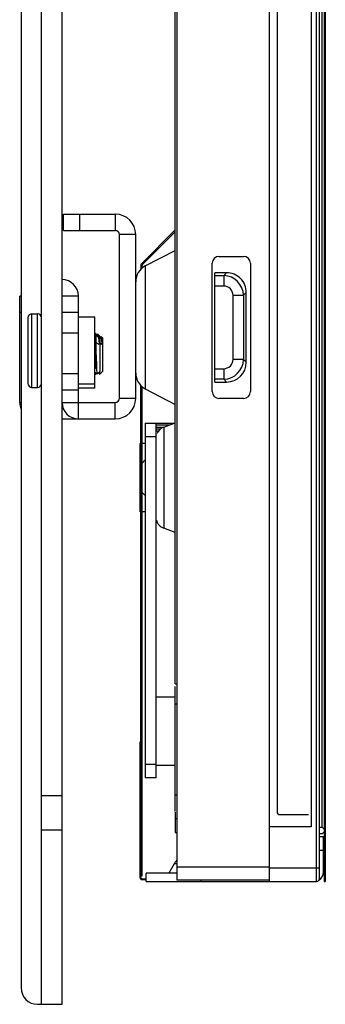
# Model space of a CAD drawing. Header units: millimetres. Extents: x 0 to 1852, y 0 to 1359.
# Tile 2 of 54: x 140 to 162, y 421 to 493. Entities that reach past the tile are written whole.
import ezdxf

# ---------------------------------------------------------------- set-up
doc = ezdxf.new("R2010")
doc.units = ezdxf.units.MM
doc.header["$LTSCALE"] = 65.395
doc.layers.get('0').update_dxf_attribs({"linetype": 'CONTINUOUS'})
doc.layers.add('02___PRT_ALL_AXES', color=7, linetype='CONTINUOUS')

msp = doc.modelspace()

# ---------------------------------------------------------------- linework, layer by layer
at = {"color": 3, "linetype": 'Continuous'}
for p, q in [((143.087, 420.543), (143.087, 757.443)), ((140.087, 756.243), (140.087, 421.743)), ((162.295, 748.443), (162.295, 429.543)), ((143.187, 478.433), (146.987, 478.433)), ((148.487, 464.933), (148.487, 476.933)), ((139.987, 464.633), (139.987, 472.433)), ((143.087, 463.433), (146.987, 463.433)), ((141.587, 420.543), (141.587, 433.333)), ((141.287, 420.543), (143.087, 420.543))]:
    msp.add_line(p, q, dxfattribs=at)
at = {"color": 7, "linetype": 'Continuous'}
for p, q in [((158.299, 429.543), (158.299, 748.443)), ((161.74, 429.543), (161.74, 748.443)), ((161.94, 429.743), (161.94, 748.243)), ((162.375, 748.443), (162.375, 429.543)), ((162.145, 433.523), (162.145, 746.743)), ((141.587, 433.333), (141.587, 745.333)), ((161.34, 744.443), (161.34, 433.543)), ((151.387, 444.033), (151.387, 501.343)), ((151.488, 501.343), (151.488, 429.643)), ((158.84, 501.343), (158.84, 434.643)), ((143.187, 477.233), (143.187, 478.433)), ((144.387, 477.233), (144.387, 478.433)), ((146.987, 478.433), (146.987, 477.233)), ((143.187, 477.233), (146.987, 477.233)), ((148.487, 476.933), (147.287, 476.933)), ((147.287, 464.933), (147.287, 476.933)), ((151.387, 477.279), (148.91, 474.802)), ((148.981, 474.731), (151.387, 477.137)), ((149.19, 474.633), (151.387, 475.77)), ((148.852, 474.66), (148.852, 474.371)), ((148.952, 474.449), (148.952, 474.66)), ((154.087, 465.433), (154.087, 474.833)), ((154.587, 475.333), (156.387, 475.333)), ((156.887, 474.833), (156.887, 465.433)), ((149.19, 474.633), (149.19, 465.633)), ((155.138, 474.133), (154.287, 474.133)), ((154.287, 466.133), (154.287, 474.133)), ((154.287, 473.933), (154.938, 473.933)), ((155.138, 474.133), (154.938, 473.933)), ((154.938, 473.933), (154.938, 473.16)), ((154.938, 473.16), (154.287, 473.16)), ((155.614, 472.484), (156.387, 472.484)), ((155.614, 467.782), (155.614, 472.484)), ((156.387, 472.484), (156.587, 472.684)), ((156.387, 472.484), (156.387, 467.782)), ((156.587, 467.582), (156.587, 472.684)), ((140.087, 472.433), (139.987, 472.433)), ((144.287, 472.433), (143.087, 472.433)), ((144.287, 463.433), (144.287, 472.433)), ((140.087, 471.233), (139.987, 471.233)), ((140.887, 465.733), (140.887, 471.133)), ((141.287, 465.733), (141.287, 471.133)), ((144.287, 471.233), (143.087, 471.233)), ((140.587, 470.833), (140.587, 466.033)), ((143.087, 469.733), (144.287, 469.733)), ((145.587, 469.633), (145.487, 469.733)), ((145.587, 467.233), (145.587, 469.633)), ((145.658, 469.631), (145.587, 469.56)), ((145.658, 469.631), (145.662, 469.633)), ((145.716, 469.631), (145.712, 469.633)), ((145.942, 469.406), (145.716, 469.631)), ((145.512, 469.182), (145.487, 469.197)), ((145.737, 469.41), (145.587, 469.56)), ((145.812, 468.882), (145.587, 469.015)), ((145.772, 469.446), (145.737, 469.41)), ((145.742, 469.406), (145.737, 469.41)), ((145.772, 469.446), (145.775, 469.446)), ((145.887, 469.333), (145.775, 469.446)), ((145.887, 466.933), (145.887, 469.333)), ((146.012, 468.882), (145.887, 468.956)), ((145.972, 469.446), (145.937, 469.41)), ((145.972, 469.446), (145.975, 469.446)), ((146.087, 469.333), (145.975, 469.446)), ((146.087, 466.933), (146.087, 469.333)), ((156.387, 467.782), (155.614, 467.782)), ((156.587, 467.582), (156.387, 467.782)), ((144.287, 466.733), (143.087, 466.733)), ((145.587, 467.233), (145.487, 467.133)), ((145.487, 466.856), (145.648, 466.696)), ((145.487, 466.656), (145.587, 466.756)), ((145.887, 466.933), (145.65, 466.696)), ((145.749, 466.794), (145.848, 466.696)), ((145.829, 466.874), (145.829, 466.87)), ((146.087, 466.933), (145.85, 466.696)), ((154.287, 467.106), (154.938, 467.106)), ((154.938, 467.106), (154.938, 466.333)), ((145.648, 466.696), (145.65, 466.696)), ((145.848, 466.696), (145.85, 466.696)), ((154.938, 466.333), (154.287, 466.333)), ((154.287, 466.133), (155.138, 466.133)), ((154.938, 466.333), (155.138, 466.133)), ((144.287, 465.533), (143.087, 465.533)), ((148.852, 429.843), (148.852, 465.895)), ((148.952, 429.943), (148.952, 465.817)), ((149.19, 465.633), (151.387, 464.496)), ((139.987, 464.633), (140.087, 464.633)), ((143.087, 464.633), (146.987, 464.633)), ((146.987, 463.433), (146.987, 464.633)), ((148.487, 464.933), (147.287, 464.933)), ((156.387, 464.933), (154.587, 464.933)), ((149.178, 463.124), (151.352, 463.124)), ((149.178, 463.124), (149.178, 437.124)), ((149.978, 437.124), (149.978, 463.124)), ((150.538, 462.827), (151.387, 463.137)), ((150.94, 462.974), (149.978, 462.974)), ((149.978, 462.824), (150.532, 462.824)), ((150.289, 462.674), (149.978, 462.674)), ((150.159, 462.524), (149.978, 462.524)), ((150.537, 462.827), (150.537, 455.42)), ((150.778, 462.974), (150.778, 462.915)), ((149.978, 462.124), (149.178, 462.124)), ((148.778, 461.624), (148.778, 456.624)), ((149.178, 461.624), (148.952, 461.624)), ((149.159, 460.404), (148.952, 460.197)), ((148.952, 458.05), (149.178, 457.824)), ((149.178, 456.624), (148.952, 456.624)), ((151.387, 455.111), (150.538, 455.42)), ((151.387, 444.033), (151.488, 444.033)), ((151.387, 434.671), (151.387, 443.833)), ((151.387, 443.033), (149.978, 443.033)), ((151.488, 442.533), (151.387, 442.533)), ((148.852, 439.743), (148.792, 439.743)), ((148.792, 439.743), (148.792, 429.843)), ((149.178, 438.124), (149.978, 438.124)), ((151.387, 438.033), (149.978, 438.033)), ((149.978, 437.124), (149.178, 437.124)), ((141.587, 435.833), (143.087, 435.833)), ((151.387, 435.883), (151.488, 435.883)), ((151.387, 434.624), (151.387, 434.156)), ((159.04, 434.443), (161.14, 434.443)), ((151.488, 434.133), (151.387, 434.133)), ((151.387, 434.133), (151.387, 433.133)), ((161.34, 433.543), (158.299, 433.543)), ((161.94, 433.523), (162.145, 433.523)), ((162.145, 433.523), (162.295, 433.373)), ((141.587, 433.333), (143.087, 433.333)), ((151.387, 433.133), (151.488, 433.133)), ((162.145, 433.023), (161.94, 433.023)), ((162.245, 432.823), (161.94, 432.823)), ((162.295, 433.173), (162.145, 433.023)), ((162.245, 430.243), (162.245, 432.823)), ((162.245, 431.823), (161.94, 431.823)), ((151.306, 430.843), (150.902, 430.143)), ((151.488, 430.843), (151.306, 430.843)), ((148.852, 429.943), (148.952, 429.943)), ((151.488, 430.143), (149.258, 430.143)), ((149.258, 429.543), (149.258, 430.143)), ((151.488, 430.623), (158.299, 430.623)), ((158.299, 430.543), (161.94, 430.543)), ((148.952, 429.743), (149.258, 429.743)), ((148.952, 429.683), (149.258, 429.683)), ((149.258, 429.543), (161.74, 429.543)), ((158.299, 429.643), (151.488, 429.643)), ((153.258, 429.643), (153.258, 429.543)), ((162.295, 429.543), (162.375, 429.543))]:
    msp.add_line(p, q, dxfattribs=at)
at = {"color": 3, "linetype": 'Continuous'}
for centre, radius, start, end in [((146.987, 476.933), 1.5, 0, 90), ((141.187, 464.633), 1.2, 180, 202.99577), ((144.287, 464.633), 1.2, 180, 270), ((146.987, 464.933), 1.5, 270, 360), ((141.287, 421.743), 1.2, 180, 270)]:
    msp.add_arc(centre, radius, start, end, dxfattribs=at)
at = {"color": 7, "linetype": 'Continuous'}
for centre, radius, start, end in [((146.987, 476.933), 0.3, 0, 90), ((149.052, 474.66), 0.2, 135, 180), ((154.587, 474.833), 0.5, 90, 180), ((156.387, 474.833), 0.5, 0, 90), ((149.787, 473.479), 1.3, 117.35074, 180.00056), ((154.886, 472.431), 1.502, 2.00766, 87.9926), ((143.087, 472.433), 1.2, 0, 90), ((140.887, 470.833), 0.3, 90, 180), ((141.287, 470.833), 0.3, 0, 90), ((141.834, 469.016), 3.942, 6.03905, 6.26383), ((154.885, 467.835), 1.503, 272.01045, 357.98956), ((149.787, 466.787), 1.3, 179.99944, 242.64926), ((140.887, 466.033), 0.3, 180, 270), ((141.287, 466.033), 0.3, 270, 360), ((154.587, 465.433), 0.5, 180, 270), ((156.387, 465.433), 0.5, 270, 360), ((146.987, 464.933), 0.3, 270, 360), ((150.828, 462.029), 0.85, 110.00022, 156.66732), ((150.828, 456.219), 0.85, 194.3484, 249.99978), ((159.04, 434.643), 0.2, 180, 270), ((152.346, 430.243), 1.2, 136.42554, 149.9994), ((161.545, 430.243), 0.7, 300.11887, 360), ((148.952, 429.843), 0.16, 180, 270), ((148.952, 429.843), 0.1, 180, 270), ((161.74, 429.743), 0.2, 270, 360)]:
    msp.add_arc(centre, radius, start, end, dxfattribs=at)
msp.add_ellipse((155.034, 467.686), major_axis=(-1.134, 1.134), ratio=0.935113, start_param=2.389713, end_param=3.893472, dxfattribs=at)
msp.add_open_spline([(148.981, 474.731), (148.963, 474.713), (148.952, 474.686), (148.952, 474.66)], degree=3, dxfattribs=at)
for points, knots in [([(156.587, 472.684), (156.587, 473.055), (156.289, 473.835), (155.509, 474.133), (155.138, 474.133)], [0, 0, 0, 0, 0.500045, 1, 1, 1, 1]), ([(155.614, 472.484), (155.609, 472.657), (155.478, 473.023), (155.111, 473.155), (154.938, 473.16)], [0, 0, 0, 0, 0.499983, 1, 1, 1, 1]), ([(145.662, 469.633), (145.664, 469.633), (145.669, 469.629), (145.676, 469.614), (145.684, 469.579), (145.693, 469.522), (145.699, 469.477), (145.702, 469.45)], [0, 0, 0, 0, 0.030333, 0.083286, 0.273785, 0.580384, 1, 1, 1, 1]), ([(145.752, 469.446), (145.75, 469.471), (145.745, 469.514), (145.737, 469.564), (145.73, 469.595), (145.726, 469.611), (145.722, 469.623), (145.718, 469.629), (145.716, 469.631)], [0, 0, 0, 0, 0.390161, 0.688018, 0.801382, 0.890849, 0.956639, 1, 1, 1, 1]), ([(145.742, 469.406), (145.744, 469.404), (145.747, 469.398), (145.754, 469.382), (145.761, 469.353), (145.77, 469.307), (145.778, 469.246), (145.787, 469.172), (145.795, 469.086), (145.804, 468.988), (145.809, 468.919), (145.812, 468.882)], [0, 0, 0, 0, 0.01447, 0.035293, 0.097195, 0.186353, 0.302052, 0.443026, 0.607673, 0.794136, 1, 1, 1, 1]), ([(145.775, 469.446), (145.776, 469.444), (145.778, 469.44), (145.78, 469.431), (145.782, 469.417), (145.784, 469.4), (145.787, 469.378), (145.79, 469.34), (145.794, 469.283), (145.798, 469.202), (145.803, 469.107), (145.808, 468.999), (145.811, 468.923), (145.812, 468.882)], [0, 0, 0, 0, 0.008988, 0.025336, 0.049304, 0.080895, 0.120057, 0.16669, 0.281776, 0.424717, 0.593627, 0.78632, 1, 1, 1, 1]), ([(145.942, 469.406), (145.944, 469.404), (145.947, 469.398), (145.954, 469.382), (145.961, 469.353), (145.97, 469.307), (145.978, 469.246), (145.987, 469.172), (145.995, 469.086), (146.004, 468.988), (146.009, 468.919), (146.012, 468.882)], [0, 0, 0, 0, 0.01447, 0.035293, 0.097195, 0.186353, 0.302052, 0.443026, 0.607673, 0.794136, 1, 1, 1, 1]), ([(145.975, 469.446), (145.976, 469.444), (145.978, 469.44), (145.98, 469.431), (145.982, 469.417), (145.984, 469.4), (145.987, 469.378), (145.99, 469.34), (145.994, 469.283), (145.998, 469.202), (146.003, 469.107), (146.008, 468.999), (146.011, 468.923), (146.012, 468.882)], [0, 0, 0, 0, 0.008988, 0.025336, 0.049304, 0.080895, 0.120057, 0.16669, 0.281776, 0.424717, 0.593627, 0.78632, 1, 1, 1, 1]), ([(145.587, 468.133), (145.594, 467.888), (145.603, 467.543), (145.617, 467.122), (145.625, 466.946), (145.629, 466.87)], [0, 0, 0, 0, 0.581814, 0.820005, 1, 1, 1, 1]), ([(154.938, 467.106), (155.111, 467.112), (155.478, 467.242), (155.609, 467.609), (155.614, 467.782)], [0, 0, 0, 0, 0.499992, 1, 1, 1, 1]), ([(145.629, 466.87), (145.63, 466.846), (145.632, 466.812), (145.636, 466.771), (145.638, 466.746), (145.64, 466.727), (145.642, 466.712), (145.645, 466.702), (145.646, 466.697), (145.648, 466.696)], [0, 0, 0, 0, 0.409539, 0.575654, 0.715044, 0.827308, 0.912125, 0.96944, 1, 1, 1, 1]), ([(145.829, 466.87), (145.83, 466.846), (145.832, 466.812), (145.836, 466.771), (145.838, 466.746), (145.84, 466.727), (145.842, 466.712), (145.845, 466.702), (145.846, 466.697), (145.848, 466.696)], [0, 0, 0, 0, 0.409539, 0.575654, 0.715044, 0.827308, 0.912125, 0.96944, 1, 1, 1, 1])]:
    msp.add_open_spline(points, degree=3, knots=knots, dxfattribs=at)
at = {"layer": '02___PRT_ALL_AXES', "color": 7, "linetype": 'Continuous'}
for p, q in [((140.887, 471.133), (141.287, 471.133)), ((145.487, 470.883), (144.287, 470.883)), ((145.487, 465.683), (145.487, 470.883)), ((145.662, 469.633), (145.712, 469.633)), ((145.487, 465.983), (144.287, 465.983)), ((140.887, 465.733), (141.287, 465.733)), ((145.487, 465.683), (144.287, 465.683))]:
    msp.add_line(p, q, dxfattribs=at)

doc.saveas('drawing.dxf')
